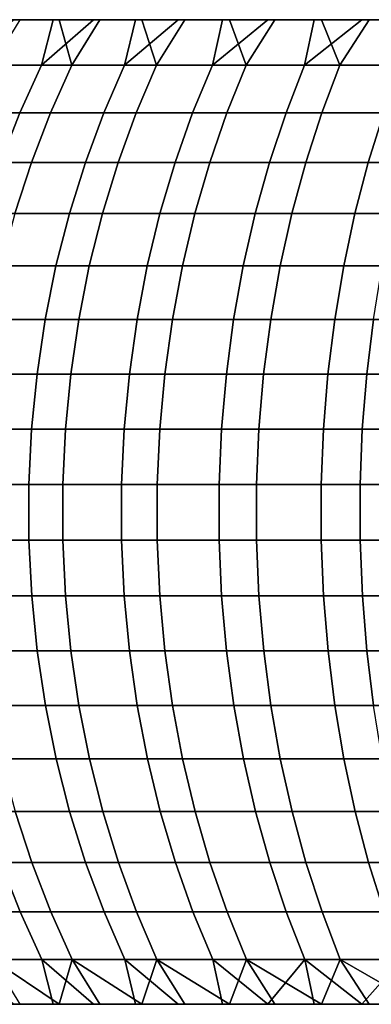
# Model space of a CAD drawing. Header units: metres. Extents: x -365 to 28, y -28 to 28.
# Tile 3 of 256: x -361.03 to -358.89, y -3 to 3. Entities that reach past the tile are written whole.
import ezdxf

# ---------------------------------------------------------------- set-up
doc = ezdxf.new("R2010")
doc.units = ezdxf.units.M
doc.layers.add('solid_24_501_103_XXX', color=7, linetype='CONTINUOUS')

msp = doc.modelspace()

# ---------------------------------------------------------------- linework, layer by layer
at = {"layer": 'solid_24_501_103_XXX'}
for points in [[(-360.786469, 3, 255.391724), (-363.925507, 3, 244.117767), (-363.980438, 3, 244.490936)], [(-360.786469, 3, 255.391724), (-363.980438, 3, 244.490936), (-361.026459, 3, 255.10054)], [(-360.538696, 3, 255.676376), (-363.860504, 3, 243.746094), (-363.925507, 3, 244.117767)], [(-360.538696, 3, 255.676376), (-363.925507, 3, 244.117767), (-360.786469, 3, 255.391724)], [(-360.283447, 3, 255.954163), (-363.785522, 3, 243.376251), (-363.860504, 3, 243.746094)], [(-360.283447, 3, 255.954163), (-363.860504, 3, 243.746094), (-360.538696, 3, 255.676376)], [(-360.020844, 3, 256.224915), (-363.700592, 3, 243.008636), (-363.785522, 3, 243.376251)], [(-360.020844, 3, 256.224915), (-363.785522, 3, 243.376251), (-360.283447, 3, 255.954163)], [(-359.750946, 3, 256.488586), (-363.605835, 3, 242.643539), (-363.700592, 3, 243.008636)], [(-359.750946, 3, 256.488586), (-363.700592, 3, 243.008636), (-360.020844, 3, 256.224915)], [(-359.47403, 3, 256.744904), (-363.501221, 3, 242.281052), (-363.605835, 3, 242.643539)], [(-359.47403, 3, 256.744904), (-363.605835, 3, 242.643539), (-359.750946, 3, 256.488586)], [(-359.190277, 3, 256.993683), (-363.386902, 3, 241.921463), (-363.501221, 3, 242.281052)], [(-359.190277, 3, 256.993683), (-363.501221, 3, 242.281052), (-359.47403, 3, 256.744904)], [(-358.900055, 3, 257.234589), (-363.262878, 3, 241.565033), (-363.386902, 3, 241.921463)], [(-358.900055, 3, 257.234589), (-363.386902, 3, 241.921463), (-359.190277, 3, 256.993683)], [(-358.603424, 3, 257.467651), (-363.129395, 3, 241.21225), (-363.262878, 3, 241.565033)], [(-358.603424, 3, 257.467651), (-363.262878, 3, 241.565033), (-358.900055, 3, 257.234589)], [(-358.300507, 3, 257.692719), (-362.98642, 3, 240.863205), (-363.129395, 3, 241.21225)], [(-358.300507, 3, 257.692719), (-363.129395, 3, 241.21225), (-358.603424, 3, 257.467651)], [(-357.991638, 3, 257.909485), (-362.834015, 3, 240.517944), (-362.98642, 3, 240.863205)], [(-357.991638, 3, 257.909485), (-362.98642, 3, 240.863205), (-358.300507, 3, 257.692719)], [(-357.677155, 3, 258.117828), (-362.672424, 3, 240.176971), (-362.834015, 3, 240.517944)], [(-357.677155, 3, 258.117828), (-362.834015, 3, 240.517944), (-357.991638, 3, 257.909485)], [(-357.357208, 3, 258.317596), (-362.501709, 3, 239.84053), (-362.672424, 3, 240.176971)], [(-357.357208, 3, 258.317596), (-362.672424, 3, 240.176971), (-357.677155, 3, 258.117828)], [(-357.03183, 3, 258.508728), (-362.322021, 3, 239.508881), (-362.501709, 3, 239.84053)], [(-357.03183, 3, 258.508728), (-362.501709, 3, 239.84053), (-357.357208, 3, 258.317596)], [(-356.701477, 3, 258.69104), (-362.133392, 3, 239.182114), (-362.322021, 3, 239.508881)], [(-356.701477, 3, 258.69104), (-362.322021, 3, 239.508881), (-357.03183, 3, 258.508728)], [(-356.366333, 3, 258.864349), (-361.936035, 3, 238.860489), (-362.133392, 3, 239.182114)], [(-356.366333, 3, 258.864349), (-362.133392, 3, 239.182114), (-356.701477, 3, 258.69104)], [(-356.026733, 3, 259.028534), (-361.730072, 3, 238.544327), (-361.936035, 3, 238.860489)], [(-356.026733, 3, 259.028534), (-361.936035, 3, 238.860489), (-356.366333, 3, 258.864349)], [(-355.334625, 3, 259.329254), (-361.515747, 3, 238.233932), (-361.730072, 3, 238.544327), (-355.68277, 3, 259.183502)], [(-355.68277, 3, 259.183502), (-361.730072, 3, 238.544327), (-356.026733, 3, 259.028534)], [(-354.982849, 3, 259.465485), (-361.293121, 3, 237.929398), (-361.515747, 3, 238.233932), (-355.334625, 3, 259.329254)], [(-360.893158, 2.722379, 237.120987), (-361.367584, 2.722379, 237.706848), (-361.062256, 3, 237.630829), (-360.823517, 3, 237.338715)], [(-354.627563, 3, 259.592163), (-361.062256, 3, 237.630829), (-361.293121, 3, 237.929398), (-354.982849, 3, 259.465485)], [(-361.195007, 2.722379, 255.200226), (-360.709106, 2.722379, 255.776611), (-360.786469, 3, 255.391724), (-361.026459, 3, 255.10054)], [(-354.26886, 3, 259.709259), (-360.823517, 3, 237.338715), (-361.062256, 3, 237.630829), (-354.627563, 3, 259.592163)], [(-360.388275, 2.722379, 236.561127), (-360.893158, 2.722379, 237.120987), (-360.577026, 3, 237.053162), (-360.322876, 3, 236.774323)], [(-360.893158, 2.722379, 237.120987), (-360.823517, 3, 237.338715), (-360.577026, 3, 237.053162)], [(-353.907104, 3, 259.816681), (-360.577026, 3, 237.053162), (-360.823517, 3, 237.338715), (-354.26886, 3, 259.709259)], [(-360.709106, 2.722379, 255.776611), (-360.538696, 3, 255.676376), (-360.786469, 3, 255.391724)], [(-360.709106, 2.722379, 255.776611), (-360.193298, 2.722379, 256.326416), (-360.283447, 3, 255.954163), (-360.538696, 3, 255.676376)], [(-353.542664, 3, 259.914276), (-360.322876, 3, 236.774323), (-360.577026, 3, 237.053162), (-353.907104, 3, 259.816681)], [(-359.854401, 2.722379, 236.02887), (-360.388275, 2.722379, 236.561127), (-360.061279, 3, 236.50238), (-359.79245, 3, 236.237579)], [(-360.388275, 2.722379, 236.561127), (-360.322876, 3, 236.774323), (-360.061279, 3, 236.50238)], [(-353.175812, 3, 260.002014), (-360.061279, 3, 236.50238), (-360.322876, 3, 236.774323), (-353.542664, 3, 259.914276)], [(-360.193298, 2.722379, 256.326416), (-360.020844, 3, 256.224915), (-360.283447, 3, 255.954163)], [(-360.193298, 2.722379, 256.326416), (-359.649017, 2.722379, 256.848022), (-359.750946, 3, 256.488586), (-360.020844, 3, 256.224915)], [(-352.806641, 3, 260.079834), (-359.79245, 3, 236.237579), (-360.061279, 3, 236.50238), (-353.175812, 3, 260.002014)], [(-359.29303, 2.722379, 235.525711), (-359.854401, 2.722379, 236.02887), (-359.516693, 3, 235.980225), (-359.234039, 3, 235.730362)], [(-359.854401, 2.722379, 236.02887), (-359.79245, 3, 236.237579), (-359.516693, 3, 235.980225)], [(-352.435455, 3, 260.147675), (-359.516693, 3, 235.980225), (-359.79245, 3, 236.237579), (-352.806641, 3, 260.079834)], [(-359.649017, 2.722379, 256.848022), (-359.47403, 3, 256.744904), (-359.750946, 3, 256.488586)], [(-359.649017, 2.722379, 256.848022), (-359.07782, 2.722379, 257.340027), (-359.190277, 3, 256.993683), (-359.47403, 3, 256.744904)], [(-352.062531, 3, 260.205536), (-359.234039, 3, 235.730362), (-359.516693, 3, 235.980225), (-352.435455, 3, 260.147675)], [(-358.705719, 2.722379, 235.053055), (-359.29303, 2.722379, 235.525711), (-358.944733, 3, 235.488159), (-358.648895, 3, 235.253784)], [(-359.29303, 2.722379, 235.525711), (-359.234039, 3, 235.730362), (-358.944733, 3, 235.488159)], [(-351.688385, 3, 260.253265), (-358.944733, 3, 235.488159), (-359.234039, 3, 235.730362), (-352.062531, 3, 260.205536)], [(-359.07782, 2.722379, 257.340027), (-358.900055, 3, 257.234589), (-359.190277, 3, 256.993683)], [(-359.07782, 2.722379, 257.340027), (-358.481293, 2.722379, 257.800995), (-358.603424, 3, 257.467651), (-358.900055, 3, 257.234589)], [(-351.31308, 3, 260.290924), (-358.648895, 3, 235.253784), (-358.944733, 3, 235.488159), (-351.688385, 3, 260.253265)], [(-361.026031, 2.431977, 237.007401), (-361.506287, 2.431977, 237.600479), (-361.367584, 2.722379, 237.706848), (-360.893158, 2.722379, 237.120987)], [(-361.331604, 2.431977, 255.309311), (-360.839722, 2.431977, 255.892807), (-360.709106, 2.722379, 255.776611), (-361.195007, 2.722379, 255.200226)], [(-360.514954, 2.431977, 236.440659), (-361.026031, 2.431977, 237.007401), (-360.893158, 2.722379, 237.120987), (-360.388275, 2.722379, 236.561127)], [(-360.839722, 2.431977, 255.892807), (-360.317566, 2.431977, 256.449341), (-360.193298, 2.722379, 256.326416), (-360.709106, 2.722379, 255.776611)], [(-359.974487, 2.431977, 235.90184), (-360.514954, 2.431977, 236.440659), (-360.388275, 2.722379, 236.561127), (-359.854401, 2.722379, 236.02887)], [(-360.317566, 2.431977, 256.449341), (-359.766571, 2.431977, 256.977386), (-359.649017, 2.722379, 256.848022), (-360.193298, 2.722379, 256.326416)], [(-359.406189, 2.431977, 235.392487), (-359.974487, 2.431977, 235.90184), (-359.854401, 2.722379, 236.02887), (-359.29303, 2.722379, 235.525711)], [(-359.766571, 2.431977, 256.977386), (-359.188354, 2.431977, 257.475464), (-359.07782, 2.722379, 257.340027), (-359.649017, 2.722379, 256.848022)], [(-358.811676, 2.431977, 234.914017), (-359.406189, 2.431977, 235.392487), (-359.29303, 2.722379, 235.525711), (-358.705719, 2.722379, 235.053055)], [(-359.188354, 2.431977, 257.475464), (-358.584473, 2.431977, 257.942108), (-358.481293, 2.722379, 257.800995), (-359.07782, 2.722379, 257.340027)], [(-361.143646, 2.130397, 236.90686), (-361.629089, 2.130397, 237.506332), (-361.506287, 2.431977, 237.600479), (-361.026031, 2.431977, 237.007401)], [(-361.452515, 2.130397, 255.405853), (-360.955353, 2.130397, 255.995636), (-360.839722, 2.431977, 255.892807), (-361.331604, 2.431977, 255.309311)], [(-360.627075, 2.130397, 236.334015), (-361.143646, 2.130397, 236.90686), (-361.026031, 2.431977, 237.007401), (-360.514954, 2.431977, 236.440659)], [(-360.955353, 2.130397, 255.995636), (-360.427551, 2.130397, 256.558197), (-360.317566, 2.431977, 256.449341), (-360.839722, 2.431977, 255.892807)], [(-360.080811, 2.130397, 235.789398), (-360.627075, 2.130397, 236.334015), (-360.514954, 2.431977, 236.440659), (-359.974487, 2.431977, 235.90184)], [(-360.427551, 2.130397, 256.558197), (-359.870636, 2.130397, 257.091919), (-359.766571, 2.431977, 256.977386), (-360.317566, 2.431977, 256.449341)], [(-359.506378, 2.130397, 235.274551), (-360.080811, 2.130397, 235.789398), (-359.974487, 2.431977, 235.90184), (-359.406189, 2.431977, 235.392487)], [(-359.870636, 2.130397, 257.091919), (-359.286194, 2.130397, 257.595337), (-359.188354, 2.431977, 257.475464), (-359.766571, 2.431977, 256.977386)], [(-358.905426, 2.130397, 234.790939), (-359.506378, 2.130397, 235.274551), (-359.406189, 2.431977, 235.392487), (-358.811676, 2.431977, 234.914017)], [(-359.286194, 2.130397, 257.595337), (-358.675812, 2.130397, 258.067017), (-358.584473, 2.431977, 257.942108), (-359.188354, 2.431977, 257.475464)], [(-358.279663, 2.130397, 234.339905), (-358.905426, 2.130397, 234.790939), (-358.811676, 2.431977, 234.914017), (-358.192566, 2.431977, 234.467789)], [(-361.55719, 1.819027, 255.489441), (-361.05542, 1.819027, 256.084656), (-360.955353, 2.130397, 255.995636), (-361.452515, 2.130397, 255.405853)], [(-360.724121, 1.819027, 236.241699), (-361.245483, 1.819027, 236.819839), (-361.143646, 2.130397, 236.90686), (-360.627075, 2.130397, 236.334015)], [(-361.05542, 1.819027, 256.084656), (-360.522766, 1.819027, 256.652405), (-360.427551, 2.130397, 256.558197), (-360.955353, 2.130397, 255.995636)], [(-360.172821, 1.819027, 235.692062), (-360.724121, 1.819027, 236.241699), (-360.627075, 2.130397, 236.334015), (-360.080811, 2.130397, 235.789398)], [(-360.522766, 1.819027, 256.652405), (-359.960724, 1.819027, 257.19104), (-359.870636, 2.130397, 257.091919), (-360.427551, 2.130397, 256.558197)], [(-359.593109, 1.819027, 235.17247), (-360.172821, 1.819027, 235.692062), (-360.080811, 2.130397, 235.789398), (-359.506378, 2.130397, 235.274551)], [(-359.960724, 1.819027, 257.19104), (-359.37088, 1.819027, 257.699097), (-359.286194, 2.130397, 257.595337), (-359.870636, 2.130397, 257.091919)], [(-358.986603, 1.819027, 234.684387), (-359.593109, 1.819027, 235.17247), (-359.506378, 2.130397, 235.274551), (-358.905426, 2.130397, 234.790939)], [(-359.37088, 1.819027, 257.699097), (-358.754883, 1.819027, 258.17514), (-358.675812, 2.130397, 258.067017), (-359.286194, 2.130397, 257.595337)], [(-358.355072, 1.819027, 234.229202), (-358.986603, 1.819027, 234.684387), (-358.905426, 2.130397, 234.790939), (-358.279663, 2.130397, 234.339905)], [(-360.805664, 1.499297, 236.164139), (-361.331024, 1.499297, 236.746719), (-361.245483, 1.819027, 236.819839), (-360.724121, 1.819027, 236.241699)], [(-361.139526, 1.499297, 256.159454), (-360.602783, 1.499297, 256.731537), (-360.522766, 1.819027, 256.652405), (-361.05542, 1.819027, 256.084656)], [(-360.250122, 1.499297, 235.610275), (-360.805664, 1.499297, 236.164139), (-360.724121, 1.819027, 236.241699), (-360.172821, 1.819027, 235.692062)], [(-360.602783, 1.499297, 256.731537), (-360.036407, 1.499297, 257.274353), (-359.960724, 1.819027, 257.19104), (-360.522766, 1.819027, 256.652405)], [(-359.665955, 1.499297, 235.0867), (-360.250122, 1.499297, 235.610275), (-360.172821, 1.819027, 235.692062), (-359.593109, 1.819027, 235.17247)], [(-360.036407, 1.499297, 257.274353), (-359.442017, 1.499297, 257.786285), (-359.37088, 1.819027, 257.699097), (-359.960724, 1.819027, 257.19104)], [(-359.05481, 1.499297, 234.594864), (-359.665955, 1.499297, 235.0867), (-359.593109, 1.819027, 235.17247), (-358.986603, 1.819027, 234.684387)], [(-359.442017, 1.499297, 257.786285), (-358.821289, 1.499297, 258.265961), (-358.754883, 1.819027, 258.17514), (-359.37088, 1.819027, 257.699097)], [(-358.418427, 1.499297, 234.136185), (-359.05481, 1.499297, 234.594864), (-358.986603, 1.819027, 234.684387), (-358.355072, 1.819027, 234.229202)], [(-360.871338, 1.172677, 236.101685), (-361.399902, 1.172677, 236.687836), (-361.331024, 1.499297, 236.746719), (-360.805664, 1.499297, 236.164139)], [(-361.207214, 1.172677, 256.219696), (-360.667175, 1.172677, 256.795288), (-360.602783, 1.499297, 256.731537), (-361.139526, 1.499297, 256.159454)], [(-360.312378, 1.172677, 235.544434), (-360.871338, 1.172677, 236.101685), (-360.805664, 1.499297, 236.164139), (-360.250122, 1.499297, 235.610275)], [(-360.667175, 1.172677, 256.795288), (-360.097351, 1.172677, 257.3414), (-360.036407, 1.499297, 257.274353), (-360.602783, 1.499297, 256.731537)], [(-359.72464, 1.172677, 235.017639), (-360.312378, 1.172677, 235.544434), (-360.250122, 1.499297, 235.610275), (-359.665955, 1.499297, 235.0867)], [(-360.097351, 1.172677, 257.3414), (-359.499329, 1.172677, 257.856506), (-359.442017, 1.499297, 257.786285), (-360.036407, 1.499297, 257.274353)], [(-359.109741, 1.172677, 234.522781), (-359.72464, 1.172677, 235.017639), (-359.665955, 1.499297, 235.0867), (-359.05481, 1.499297, 234.594864)], [(-359.499329, 1.172677, 257.856506), (-358.874786, 1.172677, 258.339111), (-358.821289, 1.499297, 258.265961), (-359.442017, 1.499297, 257.786285)], [(-358.469452, 1.172677, 234.061279), (-359.109741, 1.172677, 234.522781), (-359.05481, 1.499297, 234.594864), (-358.418427, 1.499297, 234.136185)], [(-360.920807, 0.840668, 236.054626), (-361.451813, 0.840668, 236.643463), (-361.399902, 1.172677, 236.687836), (-360.871338, 1.172677, 236.101685)], [(-361.25824, 0.840668, 256.265076), (-360.715729, 0.840668, 256.843323), (-360.667175, 1.172677, 256.795288), (-361.207214, 1.172677, 256.219696)], [(-360.359283, 0.840668, 235.494812), (-360.920807, 0.840668, 236.054626), (-360.871338, 1.172677, 236.101685), (-360.312378, 1.172677, 235.544434)], [(-360.715729, 0.840668, 256.843323), (-360.14328, 0.840668, 257.391937), (-360.097351, 1.172677, 257.3414), (-360.667175, 1.172677, 256.795288)], [(-359.768829, 0.840668, 234.965591), (-360.359283, 0.840668, 235.494812), (-360.312378, 1.172677, 235.544434), (-359.72464, 1.172677, 235.017639)], [(-360.14328, 0.840668, 257.391937), (-359.54248, 0.840668, 257.909424), (-359.499329, 1.172677, 257.856506), (-360.097351, 1.172677, 257.3414)], [(-359.151123, 0.840668, 234.468475), (-359.768829, 0.840668, 234.965591), (-359.72464, 1.172677, 235.017639), (-359.109741, 1.172677, 234.522781)], [(-359.54248, 0.840668, 257.909424), (-358.9151, 0.840668, 258.394257), (-358.874786, 1.172677, 258.339111), (-359.499329, 1.172677, 257.856506)], [(-358.507874, 0.840668, 234.004852), (-359.151123, 0.840668, 234.468475), (-359.109741, 1.172677, 234.522781), (-358.469452, 1.172677, 234.061279)], [(-358.9151, 0.840668, 258.394257), (-358.262817, 0.840668, 258.845093), (-358.225525, 1.172677, 258.787903), (-358.874786, 1.172677, 258.339111)], [(-360.953888, 0.504795, 236.023178), (-361.486511, 0.504795, 236.613815), (-361.451813, 0.840668, 236.643463), (-360.920807, 0.840668, 236.054626)], [(-361.292328, 0.504795, 256.29538), (-360.748169, 0.504795, 256.875397), (-360.715729, 0.840668, 256.843323), (-361.25824, 0.840668, 256.265076)], [(-360.390625, 0.504795, 235.461655), (-360.953888, 0.504795, 236.023178), (-360.920807, 0.840668, 236.054626), (-360.359283, 0.840668, 235.494812)], [(-360.748169, 0.504795, 256.875397), (-360.17395, 0.504795, 257.42572), (-360.14328, 0.840668, 257.391937), (-360.715729, 0.840668, 256.843323)], [(-359.79837, 0.504795, 234.930817), (-360.390625, 0.504795, 235.461655), (-360.359283, 0.840668, 235.494812), (-359.768829, 0.840668, 234.965591)], [(-360.17395, 0.504795, 257.42572), (-359.57135, 0.504795, 257.944763), (-359.54248, 0.840668, 257.909424), (-360.14328, 0.840668, 257.391937)], [(-359.178772, 0.504795, 234.432175), (-359.79837, 0.504795, 234.930817), (-359.768829, 0.840668, 234.965591), (-359.151123, 0.840668, 234.468475)], [(-359.57135, 0.504795, 257.944763), (-358.942017, 0.504795, 258.431091), (-358.9151, 0.840668, 258.394257), (-359.54248, 0.840668, 257.909424)], [(-358.533569, 0.504795, 233.967133), (-359.178772, 0.504795, 234.432175), (-359.151123, 0.840668, 234.468475), (-358.507874, 0.840668, 234.004852)], [(-358.942017, 0.504795, 258.431091), (-358.287781, 0.504795, 258.883301), (-358.262817, 0.840668, 258.845093), (-358.9151, 0.840668, 258.394257)], [(-360.970367, 0.166602, 236.007477), (-361.503815, 0.166602, 236.59903), (-361.486511, 0.504795, 236.613815), (-360.953888, 0.504795, 236.023178)], [(-361.309357, 0.166602, 256.310516), (-360.764343, 0.166602, 256.891418), (-360.748169, 0.504795, 256.875397), (-361.292328, 0.504795, 256.29538)], [(-360.406281, 0.166602, 235.445099), (-360.970367, 0.166602, 236.007477), (-360.953888, 0.504795, 236.023178), (-360.390625, 0.504795, 235.461655)], [(-360.764343, 0.166602, 256.891418), (-360.18927, 0.166602, 257.442566), (-360.17395, 0.504795, 257.42572), (-360.748169, 0.504795, 256.875397)], [(-359.813141, 0.166602, 234.913467), (-360.406281, 0.166602, 235.445099), (-360.390625, 0.504795, 235.461655), (-359.79837, 0.504795, 234.930817)], [(-360.18927, 0.166602, 257.442566), (-359.585754, 0.166602, 257.962402), (-359.57135, 0.504795, 257.944763), (-360.17395, 0.504795, 257.42572)], [(-359.192566, 0.166602, 234.414062), (-359.813141, 0.166602, 234.913467), (-359.79837, 0.504795, 234.930817), (-359.178772, 0.504795, 234.432175)], [(-359.585754, 0.166602, 257.962402), (-358.955475, 0.166602, 258.449463), (-358.942017, 0.504795, 258.431091), (-359.57135, 0.504795, 257.944763)], [(-358.546387, 0.166602, 233.948318), (-359.192566, 0.166602, 234.414062), (-359.178772, 0.504795, 234.432175), (-358.533569, 0.504795, 233.967133)], [(-358.955475, 0.166602, 258.449463), (-358.300232, 0.166602, 258.902374), (-358.287781, 0.504795, 258.883301), (-358.942017, 0.504795, 258.431091)], [(-360.970245, -0.172356, 236.007614), (-361.503662, -0.172356, 236.599152), (-361.503815, 0.166602, 236.59903), (-360.970367, 0.166602, 236.007477)], [(-361.309204, -0.172356, 256.310394), (-360.764221, -0.172356, 256.891296), (-360.764343, 0.166602, 256.891418), (-361.309357, 0.166602, 256.310516)], [(-360.406158, -0.172356, 235.445236), (-360.970245, -0.172356, 236.007614), (-360.970367, 0.166602, 236.007477), (-360.406281, 0.166602, 235.445099)], [(-360.764221, -0.172356, 256.891296), (-360.189148, -0.172356, 257.442413), (-360.18927, 0.166602, 257.442566), (-360.764343, 0.166602, 256.891418)], [(-359.812988, -0.172356, 234.913605), (-360.406158, -0.172356, 235.445236), (-360.406281, 0.166602, 235.445099), (-359.813141, 0.166602, 234.913467)], [(-360.189148, -0.172356, 257.442413), (-359.585632, -0.172356, 257.96225), (-359.585754, 0.166602, 257.962402), (-360.18927, 0.166602, 257.442566)], [(-359.192474, -0.172356, 234.414215), (-359.812988, -0.172356, 234.913605), (-359.813141, 0.166602, 234.913467), (-359.192566, 0.166602, 234.414062)], [(-359.585632, -0.172356, 257.96225), (-358.955353, -0.172356, 258.44931), (-358.955475, 0.166602, 258.449463), (-359.585754, 0.166602, 257.962402)], [(-358.546295, -0.172356, 233.948471), (-359.192474, -0.172356, 234.414215), (-359.192566, 0.166602, 234.414062), (-358.546387, 0.166602, 233.948318)], [(-358.955353, -0.172356, 258.44931), (-358.30011, -0.172356, 258.902191), (-358.300232, 0.166602, 258.902374), (-358.955475, 0.166602, 258.449463)], [(-360.953461, -0.510523, 236.023575), (-361.486053, -0.510523, 236.614197), (-361.503662, -0.172356, 236.599152), (-360.970245, -0.172356, 236.007614)], [(-361.291901, -0.510523, 256.295013), (-360.747742, -0.510523, 256.875), (-360.764221, -0.172356, 256.891296), (-361.309204, -0.172356, 256.310394)], [(-360.390228, -0.510523, 235.462067), (-360.953461, -0.510523, 236.023575), (-360.970245, -0.172356, 236.007614), (-360.406158, -0.172356, 235.445236)], [(-360.747742, -0.510523, 256.875), (-360.173553, -0.510523, 257.425293), (-360.189148, -0.172356, 257.442413), (-360.764221, -0.172356, 256.891296)], [(-359.798004, -0.510523, 234.931259), (-360.390228, -0.510523, 235.462067), (-360.406158, -0.172356, 235.445236), (-359.812988, -0.172356, 234.913605)], [(-360.173553, -0.510523, 257.425293), (-359.570984, -0.510523, 257.944305), (-359.585632, -0.172356, 257.96225), (-360.189148, -0.172356, 257.442413)], [(-359.178436, -0.510523, 234.432648), (-359.798004, -0.510523, 234.931259), (-359.812988, -0.172356, 234.913605), (-359.192474, -0.172356, 234.414215)], [(-359.570984, -0.510523, 257.944305), (-358.941681, -0.510523, 258.430603), (-358.955353, -0.172356, 258.44931), (-359.585632, -0.172356, 257.96225)], [(-358.533234, -0.510523, 233.967621), (-359.178436, -0.510523, 234.432648), (-359.192474, -0.172356, 234.414215), (-358.546295, -0.172356, 233.948471)], [(-358.941681, -0.510523, 258.430603), (-358.287445, -0.510523, 258.882812), (-358.30011, -0.172356, 258.902191), (-358.955353, -0.172356, 258.44931)], [(-361.486053, -0.510523, 236.614197), (-360.953461, -0.510523, 236.023575), (-360.920105, -0.846343, 236.055298), (-361.45108, -0.846343, 236.644104)], [(-360.747742, -0.510523, 256.875), (-361.291901, -0.510523, 256.295013), (-361.257507, -0.846343, 256.264404), (-360.715027, -0.846343, 256.842621)], [(-360.953461, -0.510523, 236.023575), (-360.390228, -0.510523, 235.462067), (-360.358612, -0.846343, 235.495514), (-360.920105, -0.846343, 236.055298)], [(-360.173553, -0.510523, 257.425293), (-360.747742, -0.510523, 256.875), (-360.715027, -0.846343, 256.842621), (-360.142609, -0.846343, 257.391235)], [(-360.390228, -0.510523, 235.462067), (-359.798004, -0.510523, 234.931259), (-359.768219, -0.846343, 234.966339), (-360.358612, -0.846343, 235.495514)], [(-359.570984, -0.510523, 257.944305), (-360.173553, -0.510523, 257.425293), (-360.142609, -0.846343, 257.391235), (-359.54187, -0.846343, 257.908661)], [(-359.798004, -0.510523, 234.931259), (-359.178436, -0.510523, 234.432648), (-359.150543, -0.846343, 234.469238), (-359.768219, -0.846343, 234.966339)], [(-358.941681, -0.510523, 258.430603), (-359.570984, -0.510523, 257.944305), (-359.54187, -0.846343, 257.908661), (-358.91452, -0.846343, 258.393463)], [(-359.178436, -0.510523, 234.432648), (-358.533234, -0.510523, 233.967621), (-358.507355, -0.846343, 234.005646), (-359.150543, -0.846343, 234.469238)], [(-358.287445, -0.510523, 258.882812), (-358.941681, -0.510523, 258.430603), (-358.91452, -0.846343, 258.393463), (-358.262299, -0.846343, 258.844269)], [(-361.45108, -0.846343, 236.644104), (-360.920105, -0.846343, 236.055298), (-360.870361, -1.178274, 236.102615), (-361.398895, -1.178274, 236.688705)], [(-360.715027, -0.846343, 256.842621), (-361.257507, -0.846343, 256.264404), (-361.206207, -1.178274, 256.218781), (-360.666229, -1.178274, 256.794342)], [(-360.920105, -0.846343, 236.055298), (-360.358612, -0.846343, 235.495514), (-360.311462, -1.178274, 235.54541), (-360.870361, -1.178274, 236.102615)], [(-360.142609, -0.846343, 257.391235), (-360.715027, -0.846343, 256.842621), (-360.666229, -1.178274, 256.794342), (-360.096436, -1.178274, 257.340424)], [(-360.358612, -0.846343, 235.495514), (-359.768219, -0.846343, 234.966339), (-359.723755, -1.178274, 235.018661), (-360.311462, -1.178274, 235.54541)], [(-359.54187, -0.846343, 257.908661), (-360.142609, -0.846343, 257.391235), (-360.096436, -1.178274, 257.340424), (-359.498474, -1.178274, 257.855469)], [(-359.768219, -0.846343, 234.966339), (-359.150543, -0.846343, 234.469238), (-359.108917, -1.178274, 234.523865), (-359.723755, -1.178274, 235.018661)], [(-358.91452, -0.846343, 258.393463), (-359.54187, -0.846343, 257.908661), (-359.498474, -1.178274, 257.855469), (-358.873993, -1.178274, 258.338043)], [(-359.150543, -0.846343, 234.469238), (-358.507355, -0.846343, 234.005646), (-358.468689, -1.178274, 234.062408), (-359.108917, -1.178274, 234.523865)], [(-358.262299, -0.846343, 258.844269), (-358.91452, -0.846343, 258.393463), (-358.873993, -1.178274, 258.338043), (-358.224762, -1.178274, 258.786774)], [(-361.398895, -1.178274, 236.688705), (-360.870361, -1.178274, 236.102615), (-360.804413, -1.504789, 236.165329), (-361.329712, -1.504789, 236.747833)], [(-360.666229, -1.178274, 256.794342), (-361.206207, -1.178274, 256.218781), (-361.138214, -1.504789, 256.158295), (-360.601532, -1.504789, 256.730347)], [(-360.870361, -1.178274, 236.102615), (-360.311462, -1.178274, 235.54541), (-360.248932, -1.504789, 235.611542), (-360.804413, -1.504789, 236.165329)], [(-360.096436, -1.178274, 257.340424), (-360.666229, -1.178274, 256.794342), (-360.601532, -1.504789, 256.730347), (-360.035248, -1.504789, 257.273071)], [(-360.311462, -1.178274, 235.54541), (-359.723755, -1.178274, 235.018661), (-359.664856, -1.504789, 235.088013), (-360.248932, -1.504789, 235.611542)], [(-359.498474, -1.178274, 257.855469), (-360.096436, -1.178274, 257.340424), (-360.035248, -1.504789, 257.273071), (-359.440918, -1.504789, 257.784973)], [(-359.723755, -1.178274, 235.018661), (-359.108917, -1.178274, 234.523865), (-359.053772, -1.504789, 234.596237), (-359.664856, -1.504789, 235.088013)], [(-358.873993, -1.178274, 258.338043), (-359.498474, -1.178274, 257.855469), (-359.440918, -1.504789, 257.784973), (-358.820282, -1.504789, 258.264587)], [(-359.108917, -1.178274, 234.523865), (-358.468689, -1.178274, 234.062408), (-358.41745, -1.504789, 234.137619), (-359.053772, -1.504789, 234.596237)], [(-361.329712, -1.504789, 236.747833), (-360.804413, -1.504789, 236.165329), (-360.722595, -1.824389, 236.243149), (-361.243866, -1.824389, 236.821198)], [(-360.601532, -1.504789, 256.730347), (-361.138214, -1.504789, 256.158295), (-361.053864, -1.824389, 256.083252), (-360.521271, -1.824389, 256.650909)], [(-360.804413, -1.504789, 236.165329), (-360.248932, -1.504789, 235.611542), (-360.171387, -1.824389, 235.693588), (-360.722595, -1.824389, 236.243149)], [(-360.035248, -1.504789, 257.273071), (-360.601532, -1.504789, 256.730347), (-360.521271, -1.824389, 256.650909), (-359.95932, -1.824389, 257.189484)], [(-360.248932, -1.504789, 235.611542), (-359.664856, -1.504789, 235.088013), (-359.591736, -1.824389, 235.174072), (-360.171387, -1.824389, 235.693588)], [(-359.440918, -1.504789, 257.784973), (-360.035248, -1.504789, 257.273071), (-359.95932, -1.824389, 257.189484), (-359.369537, -1.824389, 257.697479)], [(-359.664856, -1.504789, 235.088013), (-359.053772, -1.504789, 234.596237), (-358.985352, -1.824389, 234.68605), (-359.591736, -1.824389, 235.174072)], [(-358.820282, -1.504789, 258.264587), (-359.440918, -1.504789, 257.784973), (-359.369537, -1.824389, 257.697479), (-358.753632, -1.824389, 258.173431)], [(-359.053772, -1.504789, 234.596237), (-358.41745, -1.504789, 234.137619), (-358.353882, -1.824389, 234.230927), (-358.985352, -1.824389, 234.68605)], [(-361.053864, -1.824389, 256.083252), (-361.555542, -1.824389, 255.488129), (-361.450592, -2.135605, 255.404327), (-360.953491, -2.135605, 255.994003)], [(-361.243866, -1.824389, 236.821198), (-360.722595, -1.824389, 236.243149), (-360.625275, -2.135605, 236.335709), (-361.141785, -2.135605, 236.908463)], [(-360.521271, -1.824389, 256.650909), (-361.053864, -1.824389, 256.083252), (-360.953491, -2.135605, 255.994003), (-360.425812, -2.135605, 256.556458)], [(-360.722595, -1.824389, 236.243149), (-360.171387, -1.824389, 235.693588), (-360.079102, -2.135605, 235.791183), (-360.625275, -2.135605, 236.335709)], [(-359.95932, -1.824389, 257.189484), (-360.521271, -1.824389, 256.650909), (-360.425812, -2.135605, 256.556458), (-359.868988, -2.135605, 257.090088)], [(-360.171387, -1.824389, 235.693588), (-359.591736, -1.824389, 235.174072), (-359.504791, -2.135605, 235.276428), (-360.079102, -2.135605, 235.791183)], [(-359.369537, -1.824389, 257.697479), (-359.95932, -1.824389, 257.189484), (-359.868988, -2.135605, 257.090088), (-359.284637, -2.135605, 257.593414)], [(-359.591736, -1.824389, 235.174072), (-358.985352, -1.824389, 234.68605), (-358.903961, -2.135605, 234.792892), (-359.504791, -2.135605, 235.276428)], [(-358.753632, -1.824389, 258.173431), (-359.369537, -1.824389, 257.697479), (-359.284637, -2.135605, 257.593414), (-358.674377, -2.135605, 258.065033)], [(-358.985352, -1.824389, 234.68605), (-358.353882, -1.824389, 234.230927), (-358.27829, -2.135605, 234.341934), (-358.903961, -2.135605, 234.792892)], [(-361.627136, -2.135605, 237.507828), (-361.141785, -2.135605, 236.908463), (-361.023895, -2.437006, 237.009216), (-361.504089, -2.437006, 237.602188)], [(-360.953491, -2.135605, 255.994003), (-361.450592, -2.135605, 255.404327), (-361.329407, -2.437006, 255.307556), (-360.837616, -2.437006, 255.89093)], [(-361.141785, -2.135605, 236.908463), (-360.625275, -2.135605, 236.335709), (-360.512909, -2.437006, 236.442581), (-361.023895, -2.437006, 237.009216)], [(-360.425812, -2.135605, 256.556458), (-360.953491, -2.135605, 255.994003), (-360.837616, -2.437006, 255.89093), (-360.315552, -2.437006, 256.447388)], [(-360.625275, -2.135605, 236.335709), (-360.079102, -2.135605, 235.791183), (-359.972565, -2.437006, 235.90387), (-360.512909, -2.437006, 236.442581)], [(-359.868988, -2.135605, 257.090088), (-360.425812, -2.135605, 256.556458), (-360.315552, -2.437006, 256.447388), (-359.764709, -2.437006, 256.975342)], [(-360.079102, -2.135605, 235.791183), (-359.504791, -2.135605, 235.276428), (-359.404388, -2.437006, 235.394623), (-359.972565, -2.437006, 235.90387)], [(-359.284637, -2.135605, 257.593414), (-359.868988, -2.135605, 257.090088), (-359.764709, -2.437006, 256.975342), (-359.186584, -2.437006, 257.473267)], [(-359.504791, -2.135605, 235.276428), (-358.903961, -2.135605, 234.792892), (-358.809967, -2.437006, 234.916245), (-359.404388, -2.437006, 235.394623)], [(-358.674377, -2.135605, 258.065033), (-359.284637, -2.135605, 257.593414), (-359.186584, -2.437006, 257.473267), (-358.582825, -2.437006, 257.939819)], [(-358.903961, -2.135605, 234.792892), (-358.27829, -2.135605, 234.341934), (-358.190979, -2.437006, 234.470108), (-358.809967, -2.437006, 234.916245)], [(-361.504089, -2.437006, 237.602188), (-361.023895, -2.437006, 237.009216), (-360.890747, -2.727207, 237.123016), (-361.365082, -2.727207, 237.708755)], [(-360.837616, -2.437006, 255.89093), (-361.329407, -2.437006, 255.307556), (-361.192535, -2.727207, 255.198273), (-360.706757, -2.727207, 255.774536)], [(-361.023895, -2.437006, 237.009216), (-360.512909, -2.437006, 236.442581), (-360.386017, -2.727207, 236.563293), (-360.890747, -2.727207, 237.123016)], [(-360.315552, -2.437006, 256.447388), (-360.837616, -2.437006, 255.89093), (-360.706757, -2.727207, 255.774536), (-360.191071, -2.727207, 256.324188)], [(-360.512909, -2.437006, 236.442581), (-359.972565, -2.437006, 235.90387), (-359.852264, -2.727207, 236.031158), (-360.386017, -2.727207, 236.563293)], [(-359.764709, -2.437006, 256.975342), (-360.315552, -2.437006, 256.447388), (-360.191071, -2.727207, 256.324188), (-359.646912, -2.727207, 256.845703)], [(-359.972565, -2.437006, 235.90387), (-359.404388, -2.437006, 235.394623), (-359.290985, -2.727207, 235.528107), (-359.852264, -2.727207, 236.031158)], [(-359.186584, -2.437006, 257.473267), (-359.764709, -2.437006, 256.975342), (-359.646912, -2.727207, 256.845703), (-359.075836, -2.727207, 257.337585)], [(-359.404388, -2.437006, 235.394623), (-358.809967, -2.437006, 234.916245), (-358.703827, -2.727207, 235.055557), (-359.290985, -2.727207, 235.528107)], [(-358.582825, -2.437006, 257.939819), (-359.186584, -2.437006, 257.473267), (-359.075836, -2.727207, 257.337585), (-358.479462, -2.727207, 257.798462)], [(-361.365082, -2.727207, 237.708755), (-360.890747, -2.727207, 237.123016), (-360.823517, -3, 237.338715), (-361.062256, -3, 237.630829)], [(-361.192535, -2.727207, 255.198273), (-361.026459, -3, 255.10054), (-360.786469, -3, 255.391724)], [(-360.706757, -2.727207, 255.774536), (-361.192535, -2.727207, 255.198273), (-360.786469, -3, 255.391724)], [(-360.890747, -2.727207, 237.123016), (-360.577026, -3, 237.053162), (-360.823517, -3, 237.338715)], [(-360.890747, -2.727207, 237.123016), (-360.386017, -2.727207, 236.563293), (-360.322876, -3, 236.774323), (-360.577026, -3, 237.053162)], [(-360.706757, -2.727207, 255.774536), (-360.786469, -3, 255.391724), (-360.538696, -3, 255.676376)], [(-360.706757, -2.727207, 255.774536), (-360.538696, -3, 255.676376), (-360.283447, -3, 255.954163)], [(-360.191071, -2.727207, 256.324188), (-360.706757, -2.727207, 255.774536), (-360.283447, -3, 255.954163)], [(-360.386017, -2.727207, 236.563293), (-360.061279, -3, 236.50238), (-360.322876, -3, 236.774323)], [(-360.386017, -2.727207, 236.563293), (-359.852264, -2.727207, 236.031158), (-359.79245, -3, 236.237579), (-360.061279, -3, 236.50238)], [(-360.191071, -2.727207, 256.324188), (-360.283447, -3, 255.954163), (-360.020844, -3, 256.224915)], [(-360.191071, -2.727207, 256.324188), (-360.020844, -3, 256.224915), (-359.750946, -3, 256.488586)], [(-359.646912, -2.727207, 256.845703), (-360.191071, -2.727207, 256.324188), (-359.750946, -3, 256.488586)], [(-359.852264, -2.727207, 236.031158), (-359.516693, -3, 235.980225), (-359.79245, -3, 236.237579)], [(-359.852264, -2.727207, 236.031158), (-359.290985, -2.727207, 235.528107), (-359.516693, -3, 235.980225)], [(-359.646912, -2.727207, 256.845703), (-359.750946, -3, 256.488586), (-359.47403, -3, 256.744904)], [(-359.646912, -2.727207, 256.845703), (-359.47403, -3, 256.744904), (-359.190277, -3, 256.993683)], [(-359.075836, -2.727207, 257.337585), (-359.646912, -2.727207, 256.845703), (-359.190277, -3, 256.993683)], [(-359.290985, -2.727207, 235.528107), (-359.234039, -3, 235.730362), (-359.516693, -3, 235.980225)], [(-359.290985, -2.727207, 235.528107), (-358.944733, -3, 235.488159), (-359.234039, -3, 235.730362)], [(-359.290985, -2.727207, 235.528107), (-358.703827, -2.727207, 235.055557), (-358.944733, -3, 235.488159)], [(-359.075836, -2.727207, 257.337585), (-359.190277, -3, 256.993683), (-358.900055, -3, 257.234589)], [(-359.075836, -2.727207, 257.337585), (-358.900055, -3, 257.234589), (-358.603424, -3, 257.467651)], [(-358.479462, -2.727207, 257.798462), (-359.075836, -2.727207, 257.337585), (-358.603424, -3, 257.467651)], [(-358.703827, -2.727207, 235.055557), (-358.648895, -3, 235.253784), (-358.944733, -3, 235.488159)], [(-363.980438, -3, 244.490936), (-360.786469, -3, 255.391724), (-361.026459, -3, 255.10054)], [(-363.925507, -3, 244.117767), (-360.786469, -3, 255.391724), (-363.980438, -3, 244.490936)], [(-363.925507, -3, 244.117767), (-360.538696, -3, 255.676376), (-360.786469, -3, 255.391724)], [(-363.860504, -3, 243.746094), (-360.538696, -3, 255.676376), (-363.925507, -3, 244.117767)], [(-363.860504, -3, 243.746094), (-360.283447, -3, 255.954163), (-360.538696, -3, 255.676376)], [(-363.785522, -3, 243.376251), (-360.283447, -3, 255.954163), (-363.860504, -3, 243.746094)], [(-363.785522, -3, 243.376251), (-360.020844, -3, 256.224915), (-360.283447, -3, 255.954163)], [(-363.700592, -3, 243.008636), (-360.020844, -3, 256.224915), (-363.785522, -3, 243.376251)], [(-363.700592, -3, 243.008636), (-359.750946, -3, 256.488586), (-360.020844, -3, 256.224915)], [(-363.605835, -3, 242.643539), (-359.750946, -3, 256.488586), (-363.700592, -3, 243.008636)], [(-363.605835, -3, 242.643539), (-359.47403, -3, 256.744904), (-359.750946, -3, 256.488586)], [(-363.501221, -3, 242.281052), (-359.47403, -3, 256.744904), (-363.605835, -3, 242.643539)], [(-363.501221, -3, 242.281052), (-359.190277, -3, 256.993683), (-359.47403, -3, 256.744904)], [(-363.386902, -3, 241.921463), (-359.190277, -3, 256.993683), (-363.501221, -3, 242.281052)], [(-363.386902, -3, 241.921463), (-358.900055, -3, 257.234589), (-359.190277, -3, 256.993683)], [(-363.262878, -3, 241.565033), (-358.900055, -3, 257.234589), (-363.386902, -3, 241.921463)], [(-363.262878, -3, 241.565033), (-358.603424, -3, 257.467651), (-358.900055, -3, 257.234589)], [(-363.129395, -3, 241.21225), (-358.603424, -3, 257.467651), (-363.262878, -3, 241.565033)], [(-363.129395, -3, 241.21225), (-358.300507, -3, 257.692719), (-358.603424, -3, 257.467651)], [(-362.98642, -3, 240.863205), (-358.300507, -3, 257.692719), (-363.129395, -3, 241.21225)], [(-362.98642, -3, 240.863205), (-357.991638, -3, 257.909485), (-358.300507, -3, 257.692719)], [(-362.834015, -3, 240.517944), (-357.991638, -3, 257.909485), (-362.98642, -3, 240.863205)], [(-362.834015, -3, 240.517944), (-357.677155, -3, 258.117828), (-357.991638, -3, 257.909485)], [(-362.672424, -3, 240.176971), (-357.677155, -3, 258.117828), (-362.834015, -3, 240.517944)], [(-362.672424, -3, 240.176971), (-357.357208, -3, 258.317596), (-357.677155, -3, 258.117828)], [(-362.501709, -3, 239.84053), (-357.357208, -3, 258.317596), (-362.672424, -3, 240.176971)], [(-362.501709, -3, 239.84053), (-357.03183, -3, 258.508728), (-357.357208, -3, 258.317596)], [(-362.322021, -3, 239.508881), (-357.03183, -3, 258.508728), (-362.501709, -3, 239.84053)], [(-362.322021, -3, 239.508881), (-356.701477, -3, 258.69104), (-357.03183, -3, 258.508728)], [(-362.133392, -3, 239.182114), (-356.701477, -3, 258.69104), (-362.322021, -3, 239.508881)], [(-362.133392, -3, 239.182114), (-356.366333, -3, 258.864349), (-356.701477, -3, 258.69104)], [(-361.936035, -3, 238.860489), (-356.366333, -3, 258.864349), (-362.133392, -3, 239.182114)], [(-361.936035, -3, 238.860489), (-356.026733, -3, 259.028534), (-356.366333, -3, 258.864349)], [(-361.730072, -3, 238.544327), (-356.026733, -3, 259.028534), (-361.936035, -3, 238.860489)], [(-361.730072, -3, 238.544327), (-361.515747, -3, 238.233932), (-355.334625, -3, 259.329254), (-355.68277, -3, 259.183502)], [(-361.730072, -3, 238.544327), (-355.68277, -3, 259.183502), (-356.026733, -3, 259.028534)], [(-361.515747, -3, 238.233932), (-361.293121, -3, 237.929398), (-354.982849, -3, 259.465485), (-355.334625, -3, 259.329254)], [(-361.293121, -3, 237.929398), (-361.062256, -3, 237.630829), (-354.627563, -3, 259.592163), (-354.982849, -3, 259.465485)], [(-361.062256, -3, 237.630829), (-360.823517, -3, 237.338715), (-354.26886, -3, 259.709259), (-354.627563, -3, 259.592163)], [(-360.823517, -3, 237.338715), (-360.577026, -3, 237.053162), (-353.907104, -3, 259.816681), (-354.26886, -3, 259.709259)], [(-360.577026, -3, 237.053162), (-360.322876, -3, 236.774323), (-353.542664, -3, 259.914276), (-353.907104, -3, 259.816681)], [(-360.322876, -3, 236.774323), (-360.061279, -3, 236.50238), (-353.175812, -3, 260.002014), (-353.542664, -3, 259.914276)], [(-360.061279, -3, 236.50238), (-359.79245, -3, 236.237579), (-352.806641, -3, 260.079834), (-353.175812, -3, 260.002014)], [(-359.79245, -3, 236.237579), (-359.516693, -3, 235.980225), (-352.435455, -3, 260.147675), (-352.806641, -3, 260.079834)], [(-359.516693, -3, 235.980225), (-359.234039, -3, 235.730362), (-352.062531, -3, 260.205536), (-352.435455, -3, 260.147675)], [(-359.234039, -3, 235.730362), (-358.944733, -3, 235.488159), (-351.688385, -3, 260.253265), (-352.062531, -3, 260.205536)], [(-358.944733, -3, 235.488159), (-358.648895, -3, 235.253784), (-351.31308, -3, 260.290924), (-351.688385, -3, 260.253265)]]:
    msp.add_3dface(points, dxfattribs=at)

doc.saveas('drawing.dxf')
